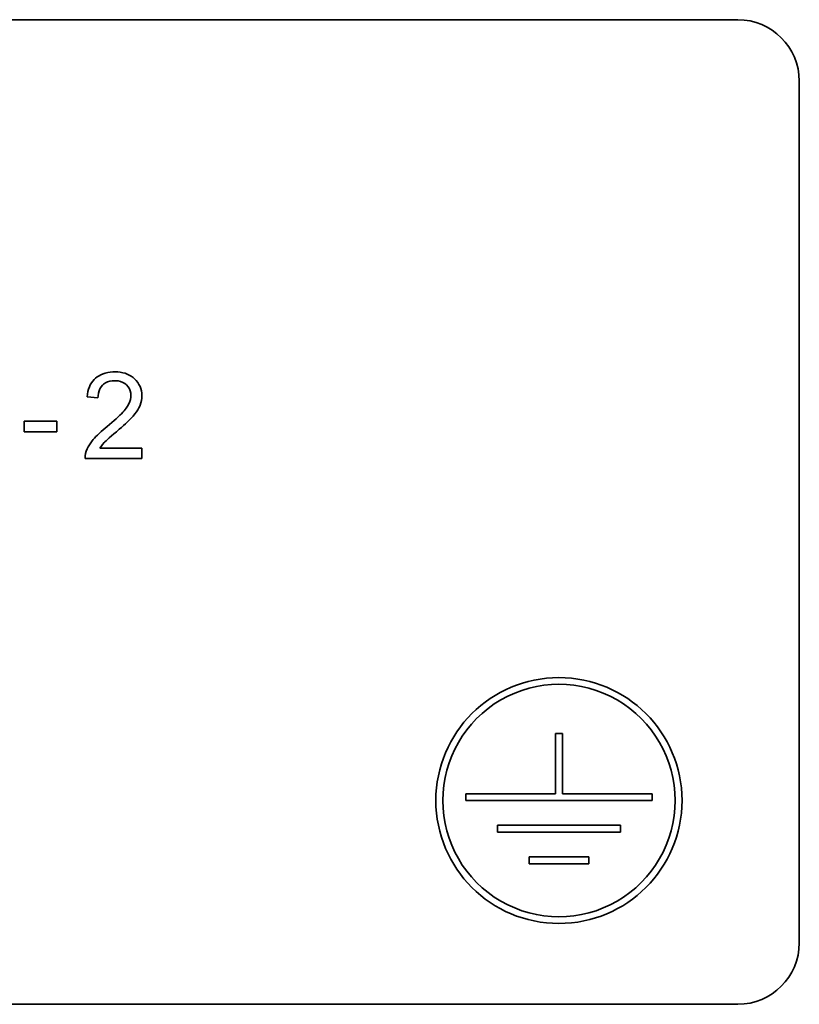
# Model space of a CAD drawing. Header units: millimetres. Extents: x 6 to 292, y 26 to 225.
# Tile 23 of 26: x 228.35 to 234.68, y 119.33 to 127.33. Entities that reach past the tile are written whole.
import ezdxf

# ---------------------------------------------------------------- set-up
doc = ezdxf.new("R2010")
doc.units = ezdxf.units.MM
doc.layers.add('可见', color=7, linetype='Continuous')
doc.layers.add('尺寸层', color=5, linetype='Continuous', lineweight=13)

# ---------------------------------------------------------------- blocks, each defined once
blk = doc.blocks.new('SE4')
at = {"layer": '可见', "color": 7, "linetype": 'Continuous', "lineweight": 35}
for p, q in [((234.1806, 127.3266), (214.3806, 127.3266)), ((234.6806, 119.8266), (234.6806, 126.8266)), ((228.952, 124.4035), (228.9401, 124.3901)), ((228.9621, 124.4131), (228.952, 124.4035)), ((228.976, 124.4242), (228.9621, 124.4131)), ((228.9911, 124.4339), (228.976, 124.4242)), ((229.007, 124.4423), (228.9911, 124.4339)), ((229.0241, 124.4493), (229.007, 124.4423)), ((229.0422, 124.455), (229.0241, 124.4493)), ((229.0614, 124.4594), (229.0422, 124.455)), ((229.0817, 124.4625), (229.0614, 124.4594)), ((229.1028, 124.4642), (229.0817, 124.4625)), ((229.121, 124.4647), (229.1028, 124.4642)), ((229.1429, 124.4641), (229.121, 124.4647)), ((229.1638, 124.462), (229.1429, 124.4641)), ((229.1836, 124.4584), (229.1638, 124.462)), ((229.2024, 124.4535), (229.1836, 124.4584)), ((229.2203, 124.4474), (229.2024, 124.4535)), ((229.237, 124.4397), (229.2203, 124.4474)), ((229.2526, 124.4306), (229.237, 124.4397)), ((229.2672, 124.4203), (229.2526, 124.4306)), ((229.2803, 124.4089), (229.2672, 124.4203)), ((229.294, 124.3946), (229.2803, 124.4089)), ((228.9059, 124.3243), (228.9005, 124.3049)), ((228.9125, 124.3425), (228.9059, 124.3243)), ((228.9205, 124.3596), (228.9125, 124.3425)), ((228.9296, 124.3755), (228.9205, 124.3596)), ((228.9401, 124.3901), (228.9296, 124.3755)), ((228.9913, 124.3105), (228.9987, 124.3274)), ((228.9987, 124.3274), (229.0082, 124.3427)), ((229.0082, 124.3427), (229.0198, 124.3563)), ((229.0198, 124.3563), (229.0288, 124.3644)), ((229.0288, 124.3644), (229.0437, 124.375)), ((229.0437, 124.375), (229.0603, 124.3831)), ((229.0603, 124.3831), (229.0783, 124.3889)), ((229.0783, 124.3889), (229.0979, 124.3923)), ((229.0979, 124.3923), (229.119, 124.3936)), ((229.119, 124.3936), (229.1276, 124.3933)), ((229.1276, 124.3933), (229.1479, 124.3912)), ((229.1479, 124.3912), (229.1669, 124.3867)), ((229.1669, 124.3867), (229.1843, 124.3798)), ((229.1843, 124.3798), (229.2002, 124.3704)), ((229.2002, 124.3704), (229.2144, 124.3587)), ((229.2144, 124.3587), (229.2146, 124.3587)), ((229.2146, 124.3587), (229.2276, 124.344)), ((229.2276, 124.344), (229.2377, 124.3279)), ((229.2377, 124.3279), (229.245, 124.3107)), ((229.3058, 124.3794), (229.294, 124.3946)), ((229.3159, 124.3635), (229.3058, 124.3794)), ((229.3242, 124.3467), (229.3159, 124.3635)), ((229.3307, 124.329), (229.3242, 124.3467)), ((229.3352, 124.3105), (229.3307, 124.329)), ((228.8966, 124.2842), (228.8939, 124.2623)), ((228.8939, 124.2623), (228.9822, 124.2532)), ((228.9005, 124.3049), (228.8966, 124.2842)), ((228.9822, 124.2532), (228.983, 124.2716)), ((228.983, 124.2716), (228.9861, 124.2919)), ((228.9861, 124.2919), (228.9913, 124.3105)), ((229.2469, 124.2417), (229.2416, 124.2242)), ((229.245, 124.3107), (229.2493, 124.292)), ((229.25, 124.2591), (229.2469, 124.2417)), ((229.2493, 124.292), (229.2508, 124.2722)), ((229.2508, 124.2722), (229.25, 124.2591)), ((229.338, 124.2914), (229.3352, 124.3105)), ((229.3354, 124.2318), (229.3381, 124.251)), ((229.3391, 124.2713), (229.338, 124.2914)), ((229.3381, 124.251), (229.3391, 124.2704)), ((229.3391, 124.2704), (229.3391, 124.2713)), ((229.2039, 124.1602), (229.1948, 124.1492)), ((229.2107, 124.1692), (229.2039, 124.1602)), ((229.2234, 124.1878), (229.2107, 124.1692)), ((229.2336, 124.2062), (229.2234, 124.1878)), ((229.2416, 124.2242), (229.2336, 124.2062)), ((229.3055, 124.1562), (229.3144, 124.1721)), ((229.3144, 124.1721), (229.3219, 124.1878)), ((229.3219, 124.1878), (229.3243, 124.1938)), ((229.3243, 124.1938), (229.3308, 124.2127)), ((229.3308, 124.2127), (229.3354, 124.2318)), ((229.1305, 124.0844), (229.114, 124.0695)), ((229.146, 124.0987), (229.1305, 124.0844)), ((229.1599, 124.1122), (229.146, 124.0987)), ((229.1729, 124.1252), (229.1599, 124.1122)), ((229.1844, 124.1375), (229.1729, 124.1252)), ((229.1948, 124.1492), (229.1844, 124.1375)), ((229.2331, 124.0693), (229.2451, 124.0812)), ((229.2451, 124.0812), (229.2557, 124.0921)), ((229.2557, 124.0921), (229.2651, 124.1023)), ((229.2651, 124.1023), (229.2685, 124.1062)), ((229.2685, 124.1062), (229.2825, 124.1232)), ((229.2825, 124.1232), (229.2948, 124.1398)), ((229.2948, 124.1398), (229.3055, 124.1562)), ((228.6481, 124.0635), (228.3843, 124.0635)), ((228.3843, 124.0635), (228.3843, 123.9771)), ((228.6481, 123.9771), (228.6481, 124.0635)), ((229.0416, 124.0083), (229.0244, 123.9935)), ((229.0565, 124.0206), (229.0416, 124.0083)), ((229.077, 124.0375), (229.0565, 124.0206)), ((229.0961, 124.0538), (229.077, 124.0375)), ((229.114, 124.0695), (229.0961, 124.0538)), ((229.155, 123.9984), (229.1732, 124.0142)), ((229.1732, 124.0142), (229.1901, 124.0292)), ((229.1901, 124.0292), (229.2057, 124.0434)), ((229.2057, 124.0434), (229.2201, 124.0567)), ((229.2201, 124.0567), (229.2331, 124.0693)), ((228.3843, 123.9771), (228.6481, 123.9771)), ((228.9549, 123.9267), (228.9445, 123.9147)), ((228.9664, 123.939), (228.9549, 123.9267)), ((228.9793, 123.952), (228.9664, 123.939)), ((228.9931, 123.9653), (228.9793, 123.952)), ((229.0082, 123.9793), (228.9931, 123.9653)), ((229.0244, 123.9935), (229.0082, 123.9793)), ((229.0599, 123.9166), (229.0744, 123.9294)), ((229.0744, 123.9294), (229.0913, 123.9442)), ((229.0913, 123.9442), (229.1106, 123.9608)), ((229.1106, 123.9608), (229.1325, 123.9791)), ((229.1325, 123.9791), (229.1356, 123.9819)), ((229.1356, 123.9819), (229.155, 123.9984)), ((228.9031, 123.8554), (228.8947, 123.8385)), ((228.9129, 123.8721), (228.9031, 123.8554)), ((228.9241, 123.8888), (228.9129, 123.8721)), ((228.9367, 123.9054), (228.9241, 123.8888)), ((228.9445, 123.9147), (228.9367, 123.9054)), ((228.997, 123.8445), (229.0073, 123.8601)), ((229.3399, 123.8445), (228.997, 123.8445)), ((229.0073, 123.8601), (229.0193, 123.8757)), ((229.0193, 123.8757), (229.0331, 123.8913)), ((229.0331, 123.8913), (229.0383, 123.8965)), ((229.0383, 123.8965), (229.0479, 123.9056)), ((229.0479, 123.9056), (229.0599, 123.9166)), ((229.3399, 123.7619), (229.3399, 123.8445)), ((228.8783, 123.7817), (228.8777, 123.7619)), ((228.8777, 123.7619), (229.3399, 123.7619)), ((228.8814, 123.801), (228.8783, 123.7817)), ((228.8871, 123.8199), (228.8814, 123.801)), ((228.8877, 123.8217), (228.8871, 123.8199)), ((228.8947, 123.8385), (228.8877, 123.8217)), ((232.6991, 121.5264), (232.7563, 121.5264)), ((232.6991, 121.038), (232.6991, 121.5264)), ((232.7563, 121.5264), (232.7563, 121.038)), ((231.9704, 120.9835), (231.9704, 121.038)), ((231.9704, 121.038), (232.6991, 121.038)), ((233.485, 120.9835), (231.9704, 120.9835)), ((232.7563, 121.038), (233.485, 121.038)), ((233.485, 121.038), (233.485, 120.9835)), ((232.2276, 120.7263), (232.2276, 120.7808)), ((232.2276, 120.7808), (233.2278, 120.7808)), ((233.2278, 120.7263), (232.2276, 120.7263)), ((233.2278, 120.7808), (233.2278, 120.7263)), ((232.4848, 120.4691), (232.4848, 120.5236)), ((232.4848, 120.5236), (232.9706, 120.5236)), ((232.9706, 120.5236), (232.9706, 120.4691)), ((232.9706, 120.4691), (232.4848, 120.4691)), ((214.3806, 119.3266), (234.1806, 119.3266))]:
    blk.add_line(p, q, dxfattribs=at)
for centre, radius, start, end in [((234.1806, 126.8266), 0.5, 0, 90), ((232.7277, 120.9809), 1.0002, 0.07393, 179.92607), ((232.7277, 120.9835), 0.943, 359.92159, 180.07841), ((232.7277, 120.9835), 1.0002, 180.07393, 359.92607), ((232.7277, 120.9809), 0.943, 179.92159, 0.07841), ((234.1806, 119.8266), 0.5, 270, 0)]:
    blk.add_arc(centre, radius, start, end, dxfattribs=at)

msp = doc.modelspace()

# ---------------------------------------------------------------- block references
at = {"layer": '尺寸层'}
msp.add_blockref('SE4', (0, 0), dxfattribs=at)

doc.saveas('drawing.dxf')
